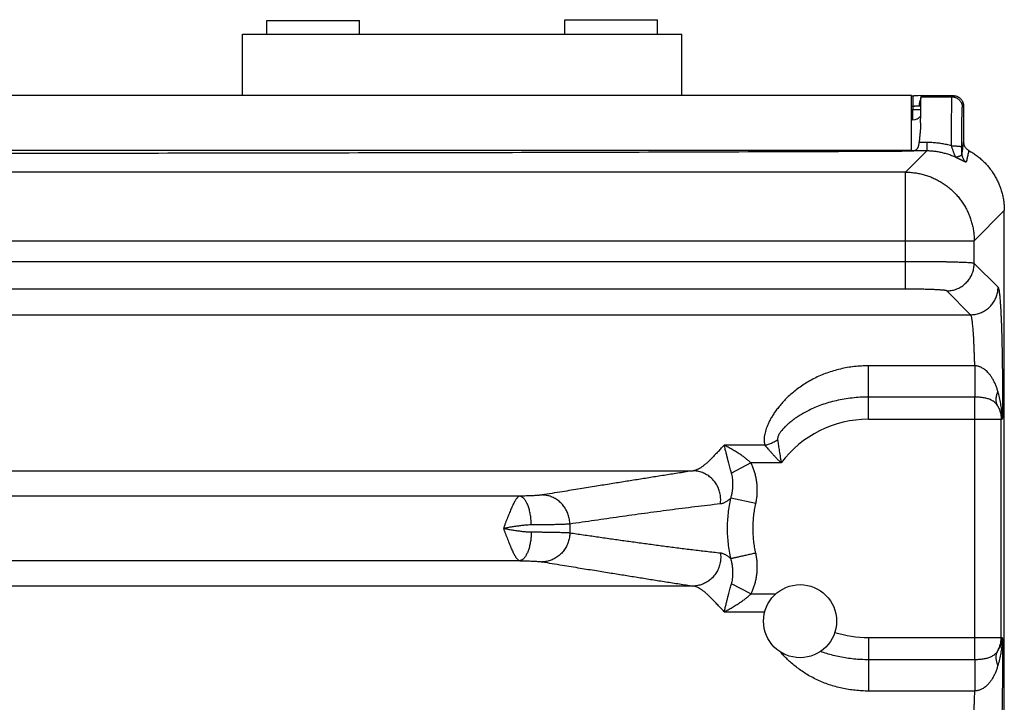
# Model space of a CAD drawing. Header units: inches. Extents: x 0 to 34, y 0 to 22.
# Tile 15 of 81: x 4.6 to 6, y 7.5 to 8.4. Entities that reach past the tile are written whole.
import ezdxf

# ---------------------------------------------------------------- set-up
doc = ezdxf.new("R2010")
doc.units = ezdxf.units.IN
doc.header["$LTSCALE"] = 1.87
doc.header["$MEASUREMENT"] = 0
doc.layers.get('0').update_dxf_attribs({"linetype": 'CONTINUOUS'})

msp = doc.modelspace()

# ---------------------------------------------------------------- linework, layer by layer
at = {"color": 7, "linetype": 'CONTINUOUS'}
for p, q in [((4.9263, 8.4281), (4.9263, 8.4481)), ((4.9263, 8.4481), (5.0611, 8.4481)), ((5.0611, 8.4281), (5.0611, 8.4481)), ((5.3606, 8.4281), (5.3606, 8.4491)), ((5.3606, 8.4491), (5.4956, 8.4491)), ((5.4956, 8.4281), (5.4956, 8.4491)), ((4.8906, 8.3386), (4.8906, 8.4281)), ((4.8906, 8.4281), (5.5306, 8.4281)), ((5.5306, 8.3386), (5.5306, 8.4281)), ((5.8656, 8.3386), (2.6666, 8.3386)), ((5.8656, 8.2581), (5.8656, 8.3386)), ((5.8656, 8.3383), (5.8686, 8.3383)), ((5.8673, 8.3383), (5.8673, 8.3235)), ((5.881, 8.3386), (5.875, 8.3384)), ((5.8793, 8.3368), (5.8811, 8.3386)), ((5.8793, 8.3368), (5.9243, 8.3368)), ((5.8811, 8.3386), (5.9261, 8.3386)), ((5.9243, 8.3368), (5.9261, 8.3386)), ((5.8656, 8.3235), (5.8673, 8.3235)), ((5.8673, 8.3235), (5.8673, 8.3185)), ((5.9393, 8.3218), (5.9411, 8.3236)), ((5.9411, 8.3236), (5.9411, 8.2719)), ((5.8656, 8.3185), (5.8673, 8.3185)), ((5.8673, 8.3036), (5.8673, 8.3185)), ((5.8673, 8.3036), (5.8656, 8.3036)), ((5.8877, 8.2705), (5.8766, 8.2705)), ((5.8877, 8.2705), (5.8877, 8.2581)), ((5.8656, 8.2586), (2.6666, 8.2586)), ((5.8568, 8.2272), (5.8877, 8.2581)), ((5.8877, 8.2581), (5.8651, 8.2581)), ((5.8568, 8.2272), (2.6753, 8.2272)), ((5.8568, 8.057), (5.8568, 8.2272)), ((5.9567, 8.1273), (6.0006, 8.1712)), ((6.0006, 4.8885), (6.0006, 8.1712)), ((2.5754, 8.1273), (5.9567, 8.1273)), ((5.9567, 8.0944), (5.9567, 8.1273)), ((5.8568, 8.0969), (2.6753, 8.0969)), ((5.9915, 8.0597), (5.9567, 8.0944)), ((5.8568, 8.057), (2.6753, 8.057)), ((5.9515, 8.0197), (5.9168, 8.0545)), ((2.5807, 8.0197), (5.9515, 8.0197)), ((5.9575, 7.9453), (5.8026, 7.9453)), ((5.8026, 7.8675), (5.8026, 7.9453)), ((5.9576, 7.8998), (5.8026, 7.8998)), ((5.9576, 7.5175), (5.9576, 7.8998)), ((5.8026, 7.8675), (5.9977, 7.8675)), ((5.9961, 7.5497), (5.9961, 7.8675)), ((5.6517, 7.8298), (5.5923, 7.8298)), ((5.6315, 7.804), (5.6032, 7.7893)), ((5.6754, 7.804), (5.6315, 7.804)), ((2.985, 7.7925), (5.5472, 7.7925)), ((5.2946, 7.7556), (3.2376, 7.7556)), ((5.6386, 7.7447), (5.6022, 7.7527)), ((5.2946, 7.6617), (3.2376, 7.6617)), ((5.5472, 7.6247), (2.985, 7.6247)), ((5.6315, 7.6133), (5.6032, 7.628)), ((5.6315, 7.6133), (5.6676, 7.6133)), ((5.5925, 7.5874), (5.6516, 7.5874)), ((5.8026, 7.5497), (5.9977, 7.5497)), ((5.8026, 7.5497), (5.8026, 7.4719)), ((5.9576, 7.5175), (5.8026, 7.5175)), ((5.9575, 7.4719), (5.8026, 7.4719))]:
    msp.add_line(p, q, dxfattribs=at)
msp.add_lwpolyline([(5.875, 8.3384), (5.8729, 8.3384), (5.8707, 8.3384), (5.8686, 8.3383)], dxfattribs=at)
msp.add_circle((5.7031, 7.5736), 0.0532, dxfattribs=at)
for centre, radius, start, end in [((5.8673, 8.3186), 0.015, 270, 320.1343), ((5.8026, 7.7086), 0.1589, 90, 143.1411), ((5.8026, 7.7086), 0.435, 179.1688, 180.8312), ((5.8026, 7.7086), 0.1589, 252.1214, 270)]:
    msp.add_arc(centre, radius, start, end, dxfattribs=at)
for points, knots in [([(5.8791, 8.3342), (5.879, 8.3341), (5.8788, 8.3336), (5.8783, 8.3327), (5.8778, 8.3316), (5.8774, 8.3304), (5.8771, 8.3292), (5.8768, 8.3279), (5.8766, 8.3265), (5.8765, 8.3252), (5.8765, 8.3243), (5.8765, 8.3238)], [0, 0, 0, 0, 0.040633, 0.149807, 0.263005, 0.379838, 0.499833, 0.622454, 0.747111, 0.873177, 1, 1, 1, 1]), ([(5.8787, 8.2989), (5.8787, 8.3005), (5.8787, 8.3036), (5.8788, 8.3082), (5.8788, 8.3124), (5.8788, 8.3164), (5.8789, 8.3201), (5.8789, 8.3234), (5.8789, 8.3264), (5.879, 8.3291), (5.879, 8.3313), (5.8791, 8.3332), (5.8791, 8.3347), (5.8791, 8.3358), (5.8793, 8.3364), (5.8792, 8.3368), (5.8793, 8.3368)], [0, 0, 0, 0, 0.126098, 0.246029, 0.358847, 0.463834, 0.560888, 0.649332, 0.728494, 0.798147, 0.858037, 0.90768, 0.946791, 0.975336, 0.993091, 1, 1, 1, 1]), ([(5.9237, 8.2655), (5.9237, 8.2675), (5.9237, 8.2713), (5.9237, 8.2769), (5.9238, 8.2825), (5.9238, 8.2879), (5.9238, 8.2931), (5.9238, 8.2982), (5.9238, 8.3031), (5.9238, 8.3077), (5.9239, 8.312), (5.9239, 8.3161), (5.9239, 8.3198), (5.924, 8.3232), (5.924, 8.3262), (5.924, 8.3289), (5.9241, 8.3312), (5.9241, 8.3331), (5.9242, 8.3346), (5.9242, 8.3358), (5.9243, 8.3364), (5.9242, 8.3368), (5.9243, 8.3368)], [0, 0, 0, 0, 0.080535, 0.160019, 0.238034, 0.314173, 0.388033, 0.459221, 0.527357, 0.592076, 0.65303, 0.709894, 0.762366, 0.810167, 0.853047, 0.89078, 0.923166, 0.950036, 0.971246, 0.986688, 0.996282, 1, 1, 1, 1]), ([(5.9243, 8.3368), (5.9248, 8.3368), (5.9259, 8.3368), (5.9274, 8.3365), (5.9289, 8.3361), (5.9304, 8.3356), (5.9318, 8.3348), (5.9331, 8.334), (5.9343, 8.333), (5.9354, 8.3319), (5.9364, 8.3307), (5.9373, 8.3293), (5.938, 8.3279), (5.9386, 8.3265), (5.939, 8.325), (5.9392, 8.3234), (5.9393, 8.3224), (5.9393, 8.3218)], [0, 0, 0, 0, 0.066665, 0.133331, 0.199998, 0.266664, 0.333331, 0.399999, 0.466666, 0.533334, 0.600001, 0.666669, 0.733336, 0.800003, 0.866669, 0.933335, 1, 1, 1, 1]), ([(5.9261, 8.3386), (5.9266, 8.3386), (5.9276, 8.3386), (5.9292, 8.3383), (5.9307, 8.3379), (5.9322, 8.3374), (5.9336, 8.3366), (5.9349, 8.3358), (5.9361, 8.3348), (5.9372, 8.3337), (5.9382, 8.3325), (5.9391, 8.3311), (5.9398, 8.3297), (5.9404, 8.3283), (5.9408, 8.3268), (5.941, 8.3252), (5.9411, 8.3242), (5.9411, 8.3236)], [0, 0, 0, 0, 0.066673, 0.133327, 0.200015, 0.266655, 0.333353, 0.399984, 0.466686, 0.533314, 0.600016, 0.666647, 0.733345, 0.799985, 0.866673, 0.933327, 1, 1, 1, 1]), ([(5.8673, 8.3235), (5.8677, 8.3235), (5.8685, 8.3235), (5.8697, 8.3235), (5.871, 8.3236), (5.8721, 8.3236), (5.8733, 8.3237), (5.8744, 8.3238), (5.8755, 8.3238), (5.8761, 8.3238), (5.8765, 8.3238)], [0, 0, 0, 0, 0.132793, 0.266583, 0.399724, 0.530532, 0.65736, 0.778717, 0.893297, 1, 1, 1, 1]), ([(5.8765, 8.3238), (5.8768, 8.3238), (5.8775, 8.3238), (5.8783, 8.3238), (5.8788, 8.3238), (5.8789, 8.3238)], [0, 0, 0, 0, 0.427001, 0.819235, 1, 1, 1, 1]), ([(5.9387, 8.2639), (5.9387, 8.2655), (5.9387, 8.2688), (5.9387, 8.2736), (5.9388, 8.2783), (5.9388, 8.283), (5.9388, 8.2874), (5.9388, 8.2917), (5.9388, 8.2958), (5.9389, 8.2996), (5.9389, 8.3032), (5.9389, 8.3066), (5.939, 8.3096), (5.939, 8.3123), (5.939, 8.3147), (5.9391, 8.3168), (5.9391, 8.3185), (5.9392, 8.3199), (5.9392, 8.3209), (5.9393, 8.3215), (5.9392, 8.3218), (5.9393, 8.3218)], [0, 0, 0, 0, 0.084303, 0.167766, 0.249759, 0.329668, 0.4069, 0.480972, 0.551508, 0.618125, 0.680424, 0.73804, 0.790615, 0.837832, 0.879426, 0.915162, 0.944859, 0.968332, 0.985388, 0.99594, 1, 1, 1, 1]), ([(5.8673, 8.3185), (5.8677, 8.3185), (5.8686, 8.3185), (5.87, 8.3185), (5.8714, 8.3185), (5.8727, 8.3185), (5.8739, 8.3185), (5.8751, 8.3184), (5.8763, 8.3184), (5.8773, 8.3184), (5.8782, 8.3184), (5.8787, 8.3184), (5.8788, 8.3184)], [0, 0, 0, 0, 0.119456, 0.237893, 0.354299, 0.467682, 0.577076, 0.681545, 0.780201, 0.8722, 0.956759, 1, 1, 1, 1]), ([(5.8787, 8.2989), (5.8787, 8.2976), (5.8786, 8.2948), (5.8783, 8.2903), (5.8779, 8.2856), (5.8774, 8.2806), (5.877, 8.2756), (5.8767, 8.2722), (5.8766, 8.2705)], [0, 0, 0, 0, 0.141424, 0.297472, 0.465088, 0.640744, 0.820474, 1, 1, 1, 1]), ([(5.8651, 8.2581), (5.8657, 8.2581), (5.8669, 8.2582), (5.8685, 8.2584), (5.87, 8.2588), (5.8712, 8.2593), (5.8723, 8.2599), (5.8732, 8.2607), (5.874, 8.2615), (5.8746, 8.2625), (5.8752, 8.2636), (5.8756, 8.2649), (5.876, 8.2661), (5.8763, 8.2675), (5.8765, 8.269), (5.8765, 8.27), (5.8766, 8.2705)], [0, 0, 0, 0, 0.097468, 0.18332, 0.259239, 0.327809, 0.391606, 0.45252, 0.512522, 0.573928, 0.637678, 0.704003, 0.773043, 0.845653, 0.921529, 1, 1, 1, 1]), ([(5.9237, 8.2655), (5.9214, 8.2662), (5.9167, 8.2674), (5.9096, 8.2687), (5.9023, 8.2697), (5.895, 8.2703), (5.8901, 8.2705), (5.8877, 8.2705)], [0, 0, 0, 0, 0.197472, 0.396775, 0.597363, 0.798649, 1, 1, 1, 1]), ([(5.9298, 8.2487), (5.9298, 8.2488), (5.9297, 8.2489), (5.9295, 8.2493), (5.9293, 8.2498), (5.929, 8.2504), (5.9286, 8.2514), (5.9282, 8.2525), (5.9276, 8.2539), (5.927, 8.2555), (5.9264, 8.2573), (5.9257, 8.2593), (5.925, 8.2613), (5.9243, 8.2634), (5.9239, 8.2648), (5.9237, 8.2655)], [0, 0, 0, 0, 0.010824, 0.030816, 0.06104, 0.102752, 0.157123, 0.225394, 0.308301, 0.404901, 0.513435, 0.631081, 0.754144, 0.878536, 1, 1, 1, 1]), ([(5.9237, 8.2655), (5.9242, 8.2655), (5.9253, 8.2655), (5.9268, 8.2655), (5.9283, 8.2655), (5.9298, 8.2654), (5.9312, 8.2653), (5.9325, 8.2652), (5.9337, 8.2651), (5.9348, 8.265), (5.9358, 8.2649), (5.9366, 8.2647), (5.9373, 8.2646), (5.9379, 8.2644), (5.9383, 8.2643), (5.9386, 8.2641), (5.9387, 8.264), (5.9387, 8.2639)], [0, 0, 0, 0, 0.102223, 0.203327, 0.302257, 0.397956, 0.489402, 0.575622, 0.655704, 0.728807, 0.794176, 0.851155, 0.899205, 0.937936, 0.967187, 0.987266, 1, 1, 1, 1]), ([(5.9411, 8.2719), (5.9408, 8.2699), (5.9403, 8.2659), (5.9395, 8.26), (5.939, 8.2561), (5.9387, 8.2541)], [0, 0, 0, 0, 0.336315, 0.669684, 1, 1, 1, 1]), ([(5.9387, 8.2541), (5.9387, 8.2549), (5.9387, 8.2565), (5.9387, 8.2589), (5.9387, 8.2614), (5.9387, 8.2631), (5.9387, 8.2639)], [0, 0, 0, 0, 0.24069, 0.488013, 0.741315, 1, 1, 1, 1]), ([(5.9411, 8.2719), (5.9411, 8.2713), (5.9411, 8.2703), (5.9414, 8.2687), (5.9418, 8.2671), (5.9424, 8.2656), (5.9431, 8.2642), (5.944, 8.2629), (5.9451, 8.2616), (5.9462, 8.2605), (5.9475, 8.2595), (5.9484, 8.259), (5.9489, 8.2587)], [0, 0, 0, 0, 0.10002, 0.200392, 0.300536, 0.400306, 0.500505, 0.600662, 0.700311, 0.800254, 0.900344, 1, 1, 1, 1]), ([(2.6808, 8.2579), (2.7511, 8.2576), (2.8918, 8.2571), (3.1029, 8.2564), (3.3142, 8.2559), (3.5256, 8.2555), (3.7371, 8.2551), (3.9486, 8.2549), (4.1603, 8.2548), (4.3719, 8.2548), (4.5835, 8.2549), (4.7951, 8.2551), (5.0066, 8.2555), (5.218, 8.2559), (5.4292, 8.2564), (5.6404, 8.2571), (5.781, 8.2576), (5.8513, 8.2579)], [0, 0, 0, 0, 0.066526, 0.133115, 0.199752, 0.26643, 0.333142, 0.399876, 0.466623, 0.533377, 0.600124, 0.666858, 0.73357, 0.800248, 0.866885, 0.933474, 1, 1, 1, 1]), ([(5.8651, 8.2581), (5.8644, 8.258), (5.8629, 8.258), (5.8607, 8.258), (5.8585, 8.2579), (5.8561, 8.2579), (5.8537, 8.2579), (5.8521, 8.2579), (5.8513, 8.2579)], [0, 0, 0, 0, 0.153037, 0.313203, 0.478905, 0.649314, 0.82359, 1, 1, 1, 1]), ([(5.9298, 8.2487), (5.9279, 8.2496), (5.924, 8.2512), (5.9181, 8.2533), (5.9121, 8.2551), (5.906, 8.2564), (5.8999, 8.2574), (5.8938, 8.2579), (5.8897, 8.2581), (5.8877, 8.2581)], [0, 0, 0, 0, 0.144688, 0.28911, 0.433116, 0.576465, 0.718912, 0.860187, 1, 1, 1, 1]), ([(5.9387, 8.2541), (5.9387, 8.2538), (5.9386, 8.2533), (5.9383, 8.2524), (5.9378, 8.2517), (5.937, 8.2511), (5.936, 8.2506), (5.935, 8.2502), (5.934, 8.2498), (5.933, 8.2496), (5.9322, 8.2493), (5.9315, 8.2492), (5.9309, 8.249), (5.9304, 8.249), (5.9302, 8.2487), (5.9299, 8.2488), (5.9298, 8.2487), (5.9298, 8.2487)], [0, 0, 0, 0, 0.077886, 0.15248, 0.230329, 0.318954, 0.419601, 0.521076, 0.616824, 0.704396, 0.78117, 0.847513, 0.901189, 0.941995, 0.966864, 0.989956, 1, 1, 1, 1]), ([(5.9452, 8.2418), (5.9452, 8.2417), (5.945, 8.2416), (5.9446, 8.2417), (5.9441, 8.2419), (5.9434, 8.2422), (5.9425, 8.2425), (5.9416, 8.243), (5.9408, 8.2434), (5.9399, 8.2439), (5.939, 8.2443), (5.9382, 8.2447), (5.9374, 8.2451), (5.9366, 8.2455), (5.9359, 8.2458), (5.9352, 8.2461), (5.9346, 8.2464), (5.934, 8.2467), (5.9335, 8.247), (5.933, 8.2472), (5.9325, 8.2474), (5.9321, 8.2476), (5.9317, 8.2478), (5.9313, 8.248), (5.9309, 8.2482), (5.9306, 8.2483), (5.9303, 8.2485), (5.93, 8.2486), (5.9299, 8.2487), (5.9298, 8.2487)], [0, 0, 0, 0, 0.011424, 0.033211, 0.068433, 0.1154, 0.170324, 0.228651, 0.287811, 0.346342, 0.403259, 0.457953, 0.510045, 0.559341, 0.605679, 0.649078, 0.689668, 0.727629, 0.763066, 0.795844, 0.825947, 0.853608, 0.879466, 0.903974, 0.927315, 0.949244, 0.969177, 0.986438, 1, 1, 1, 1]), ([(5.9387, 8.2541), (5.9387, 8.2536), (5.9388, 8.2525), (5.939, 8.2509), (5.9395, 8.2494), (5.9401, 8.2479), (5.9408, 8.2464), (5.9417, 8.2451), (5.9428, 8.2438), (5.9439, 8.2427), (5.9448, 8.2421), (5.9452, 8.2418)], [0, 0, 0, 0, 0.111, 0.222039, 0.333098, 0.444181, 0.55529, 0.666427, 0.777593, 0.888784, 1, 1, 1, 1]), ([(5.9489, 8.2587), (5.9484, 8.2568), (5.9476, 8.253), (5.9464, 8.2474), (5.9456, 8.2436), (5.9452, 8.2418)], [0, 0, 0, 0, 0.336396, 0.669883, 1, 1, 1, 1]), ([(5.9489, 8.2587), (5.9508, 8.2576), (5.9546, 8.2554), (5.9601, 8.2516), (5.9653, 8.2474), (5.9703, 8.243), (5.9749, 8.2382), (5.9792, 8.2331), (5.9832, 8.2277), (5.9867, 8.2221), (5.9899, 8.2162), (5.9927, 8.2102), (5.9951, 8.2039), (5.9971, 8.1976), (5.9987, 8.1911), (5.9998, 8.1845), (6.0004, 8.1778), (6.0006, 8.1734), (6.0006, 8.1712)], [0, 0, 0, 0, 0.062478, 0.12495, 0.187417, 0.24988, 0.312343, 0.374808, 0.437277, 0.499752, 0.562235, 0.62473, 0.687236, 0.749757, 0.812292, 0.874844, 0.937413, 1, 1, 1, 1]), ([(5.8568, 8.2272), (5.8591, 8.2272), (5.8636, 8.2271), (5.8704, 8.2263), (5.8772, 8.2252), (5.8838, 8.2235), (5.8903, 8.2215), (5.8966, 8.219), (5.9028, 8.216), (5.9088, 8.2127), (5.9145, 8.2089), (5.9199, 8.2048), (5.925, 8.2003), (5.9299, 8.1954), (5.9344, 8.1903), (5.9385, 8.1849), (5.9422, 8.1791), (5.9456, 8.1732), (5.9485, 8.167), (5.951, 8.1607), (5.9531, 8.1542), (5.9547, 8.1475), (5.9559, 8.1409), (5.9566, 8.1341), (5.9567, 8.1296), (5.9567, 8.1273)], [0, 0, 0, 0, 0.043491, 0.086989, 0.130493, 0.174003, 0.217516, 0.261034, 0.304554, 0.348076, 0.391601, 0.435131, 0.478667, 0.522198, 0.56572, 0.609231, 0.652734, 0.69624, 0.739776, 0.783318, 0.826805, 0.870204, 0.913512, 0.956758, 1, 1, 1, 1]), ([(5.9567, 8.0944), (5.9566, 8.0945), (5.9561, 8.0946), (5.9551, 8.0948), (5.9537, 8.095), (5.9519, 8.0951), (5.9497, 8.0953), (5.9471, 8.0954), (5.944, 8.0956), (5.9406, 8.0957), (5.9368, 8.0959), (5.9327, 8.096), (5.9282, 8.0961), (5.9234, 8.0963), (5.9183, 8.0964), (5.913, 8.0965), (5.9074, 8.0966), (5.9016, 8.0966), (5.8956, 8.0967), (5.8894, 8.0968), (5.883, 8.0968), (5.8766, 8.0969), (5.87, 8.0969), (5.8634, 8.0969), (5.859, 8.0969), (5.8568, 8.0969)], [0, 0, 0, 0, 0.005391, 0.015043, 0.028996, 0.047211, 0.069617, 0.096118, 0.126598, 0.160919, 0.198919, 0.240418, 0.285223, 0.333146, 0.383984, 0.437531, 0.493559, 0.551823, 0.612072, 0.674043, 0.737467, 0.802065, 0.867556, 0.933639, 1, 1, 1, 1]), ([(5.9168, 8.0545), (5.9179, 8.0545), (5.9201, 8.0546), (5.9233, 8.055), (5.9266, 8.0556), (5.9297, 8.0566), (5.9328, 8.0578), (5.9358, 8.0593), (5.9386, 8.0609), (5.9413, 8.0629), (5.9438, 8.065), (5.9462, 8.0673), (5.9483, 8.0699), (5.9502, 8.0726), (5.9519, 8.0754), (5.9534, 8.0784), (5.9546, 8.0814), (5.9555, 8.0846), (5.9562, 8.0878), (5.9566, 8.0911), (5.9567, 8.0933), (5.9567, 8.0944)], [0, 0, 0, 0, 0.052603, 0.105215, 0.157834, 0.210461, 0.263094, 0.315734, 0.368377, 0.421024, 0.473674, 0.526323, 0.578973, 0.63162, 0.684264, 0.736903, 0.789537, 0.842164, 0.894784, 0.947396, 1, 1, 1, 1]), ([(5.9168, 8.0545), (5.9167, 8.0546), (5.9163, 8.0547), (5.9156, 8.0549), (5.9145, 8.0551), (5.9131, 8.0553), (5.9114, 8.0554), (5.9093, 8.0556), (5.907, 8.0558), (5.9043, 8.0559), (5.9014, 8.0561), (5.8982, 8.0562), (5.8948, 8.0564), (5.8911, 8.0565), (5.8873, 8.0566), (5.8832, 8.0567), (5.8791, 8.0568), (5.8747, 8.0568), (5.8703, 8.0569), (5.8658, 8.0569), (5.8613, 8.057), (5.8583, 8.057), (5.8568, 8.057)], [0, 0, 0, 0, 0.006956, 0.019248, 0.037166, 0.060699, 0.089728, 0.124066, 0.163457, 0.207688, 0.25656, 0.309797, 0.367053, 0.427964, 0.492179, 0.559371, 0.629214, 0.701249, 0.774921, 0.849665, 0.924892, 1, 1, 1, 1]), ([(5.9515, 8.0197), (5.9526, 8.0197), (5.9548, 8.0198), (5.9581, 8.0202), (5.9613, 8.0209), (5.9645, 8.0219), (5.9676, 8.0231), (5.9705, 8.0245), (5.9734, 8.0262), (5.9761, 8.0281), (5.9786, 8.0303), (5.9809, 8.0326), (5.983, 8.0351), (5.985, 8.0378), (5.9867, 8.0407), (5.9881, 8.0436), (5.9893, 8.0467), (5.9903, 8.0499), (5.991, 8.0531), (5.9914, 8.0564), (5.9915, 8.0586), (5.9915, 8.0597)], [0, 0, 0, 0, 0.052604, 0.105216, 0.157836, 0.210463, 0.263096, 0.315735, 0.368379, 0.421026, 0.473675, 0.526324, 0.578973, 0.63162, 0.684264, 0.736903, 0.789537, 0.842164, 0.894784, 0.947396, 1, 1, 1, 1]), ([(5.9915, 8.0597), (5.9917, 8.0595), (5.992, 8.0588), (5.9923, 8.0576), (5.9927, 8.0557), (5.9931, 8.0533), (5.9935, 8.0504), (5.9939, 8.0468), (5.9943, 8.0428), (5.9946, 8.0382), (5.995, 8.0332), (5.9953, 8.0276), (5.9956, 8.0216), (5.9959, 8.0152), (5.9962, 8.0084), (5.9965, 8.0011), (5.9967, 7.9935), (5.9969, 7.9856), (5.9971, 7.9774), (5.9973, 7.9689), (5.9975, 7.9601), (5.9976, 7.9512), (5.9977, 7.9421), (5.9978, 7.9329), (5.9978, 7.9235), (5.9979, 7.9141), (5.9979, 7.9046), (5.9979, 7.8952), (5.9978, 7.8859), (5.9978, 7.8767), (5.9977, 7.8706), (5.9977, 7.8675)], [0, 0, 0, 0, 0.004148, 0.011013, 0.020752, 0.0334, 0.048941, 0.067325, 0.088467, 0.112269, 0.138633, 0.167471, 0.198693, 0.232196, 0.267853, 0.30553, 0.345073, 0.386327, 0.42913, 0.473308, 0.518684, 0.565112, 0.612446, 0.660539, 0.709215, 0.75824, 0.807364, 0.856341, 0.904928, 0.952887, 1, 1, 1, 1]), ([(5.9575, 7.9453), (5.9575, 7.9476), (5.9574, 7.9521), (5.9572, 7.9588), (5.9569, 7.9652), (5.9567, 7.9714), (5.9564, 7.9773), (5.9562, 7.9829), (5.9559, 7.9882), (5.9555, 7.9932), (5.9552, 7.9978), (5.9548, 8.0019), (5.9545, 8.0057), (5.9541, 8.0091), (5.9537, 8.012), (5.9533, 8.0144), (5.9529, 8.0164), (5.9524, 8.018), (5.952, 8.019), (5.9517, 8.0196), (5.9515, 8.0197)], [0, 0, 0, 0, 0.091707, 0.180797, 0.266917, 0.349724, 0.428883, 0.504066, 0.574931, 0.641151, 0.702437, 0.758544, 0.809237, 0.854296, 0.893545, 0.926846, 0.954106, 0.975284, 0.990446, 1, 1, 1, 1]), ([(5.8026, 7.9453), (5.7992, 7.9453), (5.7923, 7.9451), (5.782, 7.9443), (5.7718, 7.9428), (5.7617, 7.9408), (5.7518, 7.9381), (5.7421, 7.935), (5.7327, 7.9312), (5.7236, 7.927), (5.715, 7.9223), (5.7069, 7.9172), (5.6993, 7.9118), (5.6924, 7.9063), (5.686, 7.9006), (5.6802, 7.8949), (5.6751, 7.8892), (5.6705, 7.8836), (5.6665, 7.8781), (5.663, 7.8729), (5.66, 7.8678), (5.6575, 7.863), (5.6554, 7.8584), (5.6537, 7.8541), (5.6525, 7.85), (5.6515, 7.8461), (5.6509, 7.8424), (5.6507, 7.839), (5.6507, 7.8357), (5.6511, 7.8327), (5.6515, 7.8308), (5.6517, 7.8298)], [0, 0, 0, 0, 0.048976, 0.098145, 0.147381, 0.196569, 0.245603, 0.294363, 0.342713, 0.390443, 0.437292, 0.482989, 0.527266, 0.569889, 0.610661, 0.649428, 0.686092, 0.720589, 0.752895, 0.783016, 0.810994, 0.836893, 0.860806, 0.882882, 0.903274, 0.922186, 0.939795, 0.956258, 0.971698, 0.986237, 1, 1, 1, 1]), ([(5.9575, 7.9453), (5.9575, 7.9443), (5.9575, 7.9422), (5.9575, 7.9391), (5.9575, 7.9359), (5.9575, 7.9327), (5.9575, 7.9294), (5.9575, 7.9262), (5.9575, 7.9231), (5.9575, 7.92), (5.9575, 7.9169), (5.9575, 7.914), (5.9575, 7.9112), (5.9575, 7.9086), (5.9575, 7.9061), (5.9576, 7.9038), (5.9576, 7.9017), (5.9576, 7.9004), (5.9576, 7.8998)], [0, 0, 0, 0, 0.067599, 0.136783, 0.207057, 0.277929, 0.348901, 0.419475, 0.489154, 0.557449, 0.623881, 0.687983, 0.749306, 0.807418, 0.861912, 0.912405, 0.958542, 1, 1, 1, 1]), ([(5.9912, 7.9082), (5.9907, 7.9099), (5.9896, 7.9134), (5.9877, 7.9183), (5.9855, 7.923), (5.9831, 7.9273), (5.9806, 7.9311), (5.978, 7.9343), (5.9755, 7.9369), (5.9731, 7.939), (5.9708, 7.9407), (5.9686, 7.9421), (5.9665, 7.9432), (5.9646, 7.944), (5.9627, 7.9446), (5.961, 7.945), (5.9592, 7.9452), (5.9581, 7.9453), (5.9575, 7.9453)], [0, 0, 0, 0, 0.101081, 0.201519, 0.299401, 0.392517, 0.477977, 0.554141, 0.621457, 0.681379, 0.734952, 0.783052, 0.826354, 0.865552, 0.901508, 0.935191, 0.967648, 1, 1, 1, 1]), ([(5.9912, 7.9082), (5.9908, 7.9074), (5.9901, 7.9058), (5.9893, 7.9033), (5.9887, 7.9008), (5.9883, 7.8984), (5.9882, 7.8961), (5.9884, 7.8938), (5.9888, 7.8917), (5.9895, 7.8896), (5.9901, 7.8883), (5.9904, 7.8877)], [0, 0, 0, 0, 0.1276, 0.250582, 0.368938, 0.482797, 0.592438, 0.698303, 0.800995, 0.901267, 1, 1, 1, 1]), ([(5.9977, 7.8675), (5.9976, 7.8699), (5.9974, 7.8747), (5.9966, 7.8823), (5.9954, 7.8906), (5.9936, 7.8993), (5.992, 7.9052), (5.9912, 7.9082)], [0, 0, 0, 0, 0.167663, 0.353927, 0.556477, 0.772778, 1, 1, 1, 1]), ([(5.8026, 7.8998), (5.7986, 7.8998), (5.7906, 7.8996), (5.7788, 7.8986), (5.7671, 7.8969), (5.7558, 7.8947), (5.7449, 7.8919), (5.7346, 7.8885), (5.7249, 7.8848), (5.7161, 7.8807), (5.7085, 7.8767), (5.7019, 7.8728), (5.6963, 7.8691), (5.6916, 7.8656), (5.6875, 7.8623), (5.684, 7.8593), (5.6811, 7.8564), (5.6786, 7.8538), (5.6766, 7.8514), (5.6748, 7.8492), (5.6735, 7.8472), (5.6723, 7.8454), (5.6715, 7.8437), (5.6709, 7.8422), (5.6705, 7.8408), (5.6702, 7.8396), (5.6702, 7.8386), (5.6702, 7.838), (5.6703, 7.8377)], [0, 0, 0, 0, 0.077742, 0.154926, 0.231141, 0.305972, 0.378882, 0.449541, 0.517572, 0.580659, 0.636815, 0.685926, 0.729123, 0.767185, 0.800768, 0.830444, 0.856672, 0.879853, 0.900316, 0.918347, 0.934183, 0.948052, 0.960156, 0.970655, 0.979696, 0.987459, 0.994153, 1, 1, 1, 1]), ([(5.9904, 7.8877), (5.99, 7.8884), (5.989, 7.8897), (5.9874, 7.8914), (5.9856, 7.893), (5.9835, 7.8944), (5.9813, 7.8956), (5.9789, 7.8966), (5.9764, 7.8975), (5.9738, 7.8982), (5.9712, 7.8987), (5.9685, 7.8991), (5.9658, 7.8994), (5.963, 7.8996), (5.9603, 7.8998), (5.9585, 7.8998), (5.9576, 7.8998)], [0, 0, 0, 0, 0.064411, 0.129761, 0.196284, 0.264183, 0.33361, 0.404599, 0.477022, 0.550605, 0.624991, 0.699832, 0.774859, 0.849952, 0.925043, 1, 1, 1, 1]), ([(5.9904, 7.8877), (5.9909, 7.887), (5.9918, 7.8854), (5.9929, 7.883), (5.9939, 7.8805), (5.9947, 7.878), (5.9953, 7.8754), (5.9958, 7.8728), (5.996, 7.8702), (5.9961, 7.8684), (5.9961, 7.8675)], [0, 0, 0, 0, 0.125893, 0.251288, 0.37628, 0.501047, 0.625791, 0.750517, 0.875229, 1, 1, 1, 1]), ([(5.9977, 7.8675), (5.9976, 7.8689), (5.9972, 7.8717), (5.9963, 7.8758), (5.9948, 7.8799), (5.9929, 7.8839), (5.9913, 7.8865), (5.9904, 7.8877)], [0, 0, 0, 0, 0.189326, 0.385034, 0.58597, 0.791226, 1, 1, 1, 1]), ([(5.6517, 7.8298), (5.6527, 7.8301), (5.6545, 7.8305), (5.6573, 7.8314), (5.66, 7.8324), (5.6627, 7.8335), (5.6653, 7.8348), (5.6678, 7.8361), (5.6695, 7.8371), (5.6703, 7.8377)], [0, 0, 0, 0, 0.141684, 0.284547, 0.428123, 0.571935, 0.715501, 0.858345, 1, 1, 1, 1]), ([(5.6703, 7.8377), (5.6704, 7.8366), (5.6708, 7.8345), (5.6713, 7.831), (5.6719, 7.8273), (5.6725, 7.8233), (5.6732, 7.8189), (5.6739, 7.8143), (5.6747, 7.8092), (5.6752, 7.8057), (5.6754, 7.804)], [0, 0, 0, 0, 0.092173, 0.193177, 0.303373, 0.423044, 0.552343, 0.691422, 0.840577, 1, 1, 1, 1]), ([(5.5834, 7.8201), (5.582, 7.8186), (5.579, 7.8158), (5.575, 7.8114), (5.571, 7.8075), (5.5672, 7.8039), (5.5636, 7.8008), (5.5601, 7.7981), (5.5567, 7.7959), (5.5535, 7.7942), (5.5503, 7.7931), (5.5482, 7.7927), (5.5472, 7.7925)], [0, 0, 0, 0, 0.136439, 0.264647, 0.385225, 0.497596, 0.601379, 0.696503, 0.783181, 0.861964, 0.933833, 1, 1, 1, 1]), ([(5.5834, 7.8201), (5.5841, 7.8208), (5.5856, 7.8221), (5.5877, 7.8246), (5.59, 7.8272), (5.5915, 7.829), (5.5923, 7.8298)], [0, 0, 0, 0, 0.219178, 0.465387, 0.732726, 1, 1, 1, 1]), ([(5.6315, 7.804), (5.6305, 7.805), (5.6283, 7.807), (5.6246, 7.8101), (5.6203, 7.8133), (5.6155, 7.8167), (5.6101, 7.8201), (5.6043, 7.8235), (5.5984, 7.8268), (5.5945, 7.8289), (5.5925, 7.8298)], [0, 0, 0, 0, 0.092303, 0.194249, 0.307353, 0.432971, 0.570093, 0.714866, 0.860499, 1, 1, 1, 1]), ([(5.6032, 7.7893), (5.6029, 7.7903), (5.6023, 7.7925), (5.6013, 7.7959), (5.6003, 7.7996), (5.5991, 7.8037), (5.598, 7.8081), (5.5968, 7.8129), (5.5955, 7.8182), (5.5941, 7.8238), (5.5931, 7.8278), (5.5925, 7.8298)], [0, 0, 0, 0, 0.077402, 0.162107, 0.254401, 0.35484, 0.463707, 0.581426, 0.708905, 0.848551, 1, 1, 1, 1]), ([(5.6517, 7.8298), (5.6524, 7.829), (5.654, 7.8272), (5.6563, 7.8245), (5.6589, 7.8215), (5.6618, 7.8183), (5.6649, 7.8149), (5.6682, 7.8114), (5.6717, 7.8077), (5.6742, 7.8052), (5.6754, 7.804)], [0, 0, 0, 0, 0.09462, 0.198418, 0.311286, 0.432959, 0.563045, 0.701145, 0.846941, 1, 1, 1, 1]), ([(5.6386, 7.7447), (5.6391, 7.7467), (5.6398, 7.7509), (5.6406, 7.7573), (5.6408, 7.7637), (5.6407, 7.77), (5.6401, 7.7762), (5.6391, 7.7823), (5.6377, 7.7881), (5.636, 7.7937), (5.634, 7.799), (5.6324, 7.8023), (5.6315, 7.804)], [0, 0, 0, 0, 0.105312, 0.210468, 0.315104, 0.418868, 0.521416, 0.622398, 0.721308, 0.817576, 0.910642, 1, 1, 1, 1]), ([(5.5472, 7.7925), (5.5405, 7.7915), (5.5273, 7.7894), (5.5074, 7.7863), (5.4877, 7.7831), (5.468, 7.78), (5.4481, 7.7768), (5.4275, 7.7735), (5.4057, 7.77), (5.3819, 7.7661), (5.3555, 7.7619), (5.337, 7.7588), (5.3272, 7.7573)], [0, 0, 0, 0, 0.090598, 0.18086, 0.270653, 0.35986, 0.449365, 0.541895, 0.640351, 0.747618, 0.866553, 1, 1, 1, 1]), ([(5.587, 7.7442), (5.5872, 7.7454), (5.5874, 7.7478), (5.5875, 7.7514), (5.5872, 7.755), (5.5867, 7.7585), (5.5859, 7.762), (5.5848, 7.7654), (5.5834, 7.7687), (5.5817, 7.7719), (5.5798, 7.7749), (5.5777, 7.7777), (5.5753, 7.7804), (5.5727, 7.7828), (5.57, 7.785), (5.567, 7.7869), (5.564, 7.7886), (5.5608, 7.79), (5.5575, 7.7911), (5.5541, 7.7919), (5.5507, 7.7924), (5.5483, 7.7925), (5.5472, 7.7925)], [0, 0, 0, 0, 0.050572, 0.101213, 0.151897, 0.202597, 0.253285, 0.303935, 0.35452, 0.405017, 0.455402, 0.505658, 0.555769, 0.605725, 0.65552, 0.70515, 0.754621, 0.803939, 0.853118, 0.902173, 0.951126, 1, 1, 1, 1]), ([(5.6022, 7.7527), (5.6027, 7.7542), (5.6035, 7.7575), (5.6045, 7.7625), (5.6051, 7.7675), (5.6053, 7.7725), (5.6052, 7.7773), (5.6048, 7.7817), (5.6041, 7.7857), (5.6035, 7.7881), (5.6032, 7.7893)], [0, 0, 0, 0, 0.133537, 0.271219, 0.409564, 0.545222, 0.67486, 0.795678, 0.905035, 1, 1, 1, 1]), ([(5.2946, 7.7556), (5.2942, 7.7555), (5.2935, 7.7553), (5.2924, 7.7546), (5.2914, 7.7536), (5.2902, 7.7522), (5.289, 7.7506), (5.2878, 7.7487), (5.2866, 7.7465), (5.2853, 7.744), (5.2839, 7.7412), (5.2826, 7.7383), (5.2812, 7.7351), (5.2798, 7.7317), (5.2783, 7.7281), (5.2769, 7.7244), (5.2754, 7.7205), (5.2739, 7.7166), (5.2724, 7.7126), (5.2715, 7.71), (5.2709, 7.7086)], [0, 0, 0, 0, 0.019764, 0.043294, 0.070836, 0.103268, 0.140936, 0.183648, 0.23138, 0.283991, 0.341206, 0.402729, 0.468214, 0.537271, 0.609471, 0.684318, 0.761298, 0.839897, 0.919598, 1, 1, 1, 1]), ([(5.3272, 7.7573), (5.3268, 7.7572), (5.3259, 7.7571), (5.3243, 7.7569), (5.3224, 7.7567), (5.3203, 7.7566), (5.3178, 7.7564), (5.3151, 7.7563), (5.3122, 7.7561), (5.309, 7.756), (5.3057, 7.7559), (5.3021, 7.7558), (5.2984, 7.7557), (5.2959, 7.7556), (5.2946, 7.7556)], [0, 0, 0, 0, 0.039047, 0.08735, 0.144802, 0.211131, 0.28594, 0.368779, 0.459107, 0.556304, 0.659722, 0.76866, 0.882344, 1, 1, 1, 1]), ([(5.3115, 7.7137), (5.3115, 7.7149), (5.3114, 7.7172), (5.3112, 7.7208), (5.3109, 7.7242), (5.3104, 7.7276), (5.3098, 7.7309), (5.3091, 7.7341), (5.3083, 7.7372), (5.3074, 7.74), (5.3064, 7.7427), (5.3053, 7.7452), (5.3042, 7.7474), (5.303, 7.7494), (5.3017, 7.7511), (5.3003, 7.7526), (5.299, 7.7538), (5.2975, 7.7547), (5.2961, 7.7553), (5.2951, 7.7555), (5.2946, 7.7556)], [0, 0, 0, 0, 0.074354, 0.14832, 0.221452, 0.293311, 0.363474, 0.431538, 0.497124, 0.559885, 0.619514, 0.675751, 0.728393, 0.77731, 0.822461, 0.863918, 0.901897, 0.936793, 0.969216, 1, 1, 1, 1]), ([(5.3676, 7.7149), (5.3676, 7.7161), (5.3675, 7.7184), (5.3671, 7.7218), (5.3664, 7.7252), (5.3655, 7.7286), (5.3643, 7.7318), (5.3628, 7.7349), (5.3611, 7.7379), (5.3592, 7.7408), (5.357, 7.7434), (5.3546, 7.7459), (5.3521, 7.7482), (5.3494, 7.7502), (5.3465, 7.752), (5.3435, 7.7536), (5.3404, 7.7549), (5.3372, 7.7559), (5.3339, 7.7567), (5.3306, 7.7571), (5.3284, 7.7572), (5.3272, 7.7573)], [0, 0, 0, 0, 0.053337, 0.106699, 0.160064, 0.213404, 0.266696, 0.319916, 0.373043, 0.426059, 0.478946, 0.531694, 0.584292, 0.636736, 0.689026, 0.741164, 0.79316, 0.845024, 0.896772, 0.948424, 1, 1, 1, 1]), ([(5.6022, 7.7527), (5.6015, 7.752), (5.6001, 7.7508), (5.5981, 7.7492), (5.5961, 7.7478), (5.5942, 7.7467), (5.5924, 7.7457), (5.5906, 7.745), (5.5888, 7.7445), (5.5876, 7.7443), (5.587, 7.7442)], [0, 0, 0, 0, 0.162248, 0.309651, 0.444661, 0.569457, 0.685941, 0.795594, 0.899796, 1, 1, 1, 1]), ([(5.6022, 7.6646), (5.6014, 7.6682), (5.6, 7.6755), (5.5985, 7.6865), (5.5976, 7.6975), (5.5973, 7.7086), (5.5976, 7.7197), (5.5985, 7.7308), (5.6, 7.7418), (5.6014, 7.749), (5.6022, 7.7527)], [0, 0, 0, 0, 0.124977, 0.249975, 0.374976, 0.49998, 0.624984, 0.74999, 0.874995, 1, 1, 1, 1]), ([(5.587, 7.7442), (5.5808, 7.7436), (5.5684, 7.7422), (5.5498, 7.74), (5.5313, 7.7377), (5.5128, 7.7353), (5.4945, 7.7329), (5.4763, 7.7304), (5.4581, 7.7279), (5.4399, 7.7254), (5.4218, 7.7228), (5.4037, 7.7202), (5.3857, 7.7176), (5.3736, 7.7158), (5.3676, 7.7149)], [0, 0, 0, 0, 0.08466, 0.16933, 0.253747, 0.337643, 0.420888, 0.503872, 0.586945, 0.669916, 0.752563, 0.834999, 0.917415, 1, 1, 1, 1]), ([(5.6386, 7.6726), (5.6379, 7.6755), (5.6368, 7.6815), (5.6356, 7.6904), (5.6348, 7.6995), (5.6346, 7.7086), (5.6348, 7.7178), (5.6356, 7.7268), (5.6368, 7.7358), (5.6379, 7.7417), (5.6386, 7.7447)], [0, 0, 0, 0, 0.124177, 0.249078, 0.374462, 0.500082, 0.625692, 0.751045, 0.875894, 1, 1, 1, 1]), ([(5.3115, 7.7137), (5.31, 7.7137), (5.3066, 7.7136), (5.3014, 7.7132), (5.2958, 7.7125), (5.2898, 7.7117), (5.2836, 7.7108), (5.2773, 7.7097), (5.2731, 7.709), (5.2709, 7.7086)], [0, 0, 0, 0, 0.11648, 0.244979, 0.383708, 0.530543, 0.683553, 0.84067, 1, 1, 1, 1]), ([(5.2709, 7.7086), (5.2731, 7.7083), (5.2773, 7.7075), (5.2836, 7.7065), (5.2898, 7.7055), (5.2957, 7.7047), (5.3014, 7.7041), (5.3066, 7.7037), (5.31, 7.7036), (5.3115, 7.7036)], [0, 0, 0, 0, 0.15929, 0.316134, 0.469038, 0.616053, 0.755021, 0.883573, 1, 1, 1, 1]), ([(5.2709, 7.7086), (5.2715, 7.7073), (5.2724, 7.7046), (5.2739, 7.7006), (5.2754, 7.6967), (5.2769, 7.6929), (5.2783, 7.6892), (5.2798, 7.6856), (5.2812, 7.6822), (5.2826, 7.679), (5.2839, 7.676), (5.2853, 7.6733), (5.2865, 7.6708), (5.2878, 7.6686), (5.289, 7.6666), (5.2902, 7.665), (5.2913, 7.6637), (5.2924, 7.6627), (5.2935, 7.662), (5.2942, 7.6617), (5.2946, 7.6617)], [0, 0, 0, 0, 0.080325, 0.160068, 0.238663, 0.315615, 0.390423, 0.462586, 0.531623, 0.597106, 0.658633, 0.71585, 0.768442, 0.816158, 0.858889, 0.89651, 0.92895, 0.95665, 0.980219, 1, 1, 1, 1]), ([(5.3115, 7.7036), (5.3115, 7.7024), (5.3114, 7.7), (5.3112, 7.6965), (5.3109, 7.693), (5.3104, 7.6896), (5.3098, 7.6863), (5.3091, 7.6831), (5.3083, 7.6801), (5.3074, 7.6772), (5.3064, 7.6746), (5.3053, 7.6721), (5.3042, 7.6699), (5.303, 7.6679), (5.3017, 7.6661), (5.3003, 7.6646), (5.299, 7.6634), (5.2975, 7.6625), (5.2961, 7.6619), (5.2951, 7.6617), (5.2946, 7.6617)], [0, 0, 0, 0, 0.074355, 0.148322, 0.221454, 0.293314, 0.363478, 0.431542, 0.497128, 0.559889, 0.619518, 0.675754, 0.728395, 0.777312, 0.822462, 0.863919, 0.901898, 0.936794, 0.969216, 1, 1, 1, 1]), ([(5.3676, 7.7149), (5.3669, 7.7149), (5.3654, 7.7148), (5.363, 7.7147), (5.3601, 7.7145), (5.3568, 7.7144), (5.3531, 7.7143), (5.349, 7.7142), (5.3446, 7.7141), (5.3398, 7.714), (5.3347, 7.7139), (5.3292, 7.7138), (5.3236, 7.7138), (5.3176, 7.7137), (5.3136, 7.7137), (5.3115, 7.7137)], [0, 0, 0, 0, 0.03583, 0.079593, 0.131076, 0.190029, 0.256172, 0.329193, 0.408744, 0.494446, 0.58589, 0.682638, 0.784232, 0.890188, 1, 1, 1, 1]), ([(5.3115, 7.7036), (5.3136, 7.7036), (5.3176, 7.7035), (5.3236, 7.7035), (5.3292, 7.7034), (5.3347, 7.7033), (5.3398, 7.7033), (5.3446, 7.7032), (5.349, 7.7031), (5.3531, 7.703), (5.3568, 7.7028), (5.3601, 7.7027), (5.363, 7.7026), (5.3654, 7.7025), (5.3669, 7.7024), (5.3676, 7.7023)], [0, 0, 0, 0, 0.109813, 0.215769, 0.317362, 0.41411, 0.505554, 0.591256, 0.670807, 0.743827, 0.809971, 0.868924, 0.920407, 0.96417, 1, 1, 1, 1]), ([(5.3676, 7.7023), (5.3676, 7.7012), (5.3675, 7.6989), (5.3671, 7.6954), (5.3664, 7.692), (5.3655, 7.6887), (5.3643, 7.6855), (5.3628, 7.6823), (5.3611, 7.6793), (5.3592, 7.6765), (5.357, 7.6738), (5.3546, 7.6714), (5.3521, 7.6691), (5.3494, 7.667), (5.3465, 7.6652), (5.3435, 7.6637), (5.3404, 7.6624), (5.3372, 7.6614), (5.3339, 7.6606), (5.3306, 7.6601), (5.3284, 7.66), (5.3272, 7.66)], [0, 0, 0, 0, 0.053337, 0.1067, 0.160065, 0.213406, 0.266698, 0.319919, 0.373046, 0.426062, 0.47895, 0.531697, 0.584295, 0.636739, 0.689029, 0.741167, 0.793162, 0.845026, 0.896774, 0.948425, 1, 1, 1, 1]), ([(5.3676, 7.7023), (5.3742, 7.7013), (5.3873, 7.6994), (5.407, 7.6966), (5.4268, 7.6937), (5.4466, 7.6909), (5.4664, 7.6882), (5.4863, 7.6855), (5.5062, 7.6828), (5.5263, 7.6802), (5.5464, 7.6777), (5.5667, 7.6753), (5.5802, 7.6738), (5.587, 7.673)], [0, 0, 0, 0, 0.090107, 0.180021, 0.270002, 0.360309, 0.450965, 0.541613, 0.632313, 0.723578, 0.815464, 0.907697, 1, 1, 1, 1]), ([(5.2946, 7.6617), (5.2959, 7.6616), (5.2984, 7.6616), (5.3021, 7.6615), (5.3057, 7.6614), (5.309, 7.6613), (5.3122, 7.6611), (5.3151, 7.661), (5.3178, 7.6609), (5.3203, 7.6607), (5.3224, 7.6605), (5.3243, 7.6604), (5.3259, 7.6602), (5.3268, 7.6601), (5.3272, 7.66)], [0, 0, 0, 0, 0.117656, 0.23134, 0.340278, 0.443696, 0.540893, 0.631221, 0.714059, 0.788869, 0.855198, 0.91265, 0.960953, 1, 1, 1, 1]), ([(5.3272, 7.66), (5.337, 7.6584), (5.3555, 7.6554), (5.3819, 7.6511), (5.4057, 7.6473), (5.4275, 7.6438), (5.4481, 7.6405), (5.468, 7.6373), (5.4877, 7.6341), (5.5074, 7.631), (5.5273, 7.6278), (5.5405, 7.6258), (5.5472, 7.6247)], [0, 0, 0, 0, 0.133447, 0.252382, 0.359649, 0.458105, 0.550635, 0.64014, 0.729347, 0.81914, 0.909402, 1, 1, 1, 1]), ([(5.587, 7.673), (5.5872, 7.6718), (5.5874, 7.6695), (5.5875, 7.6659), (5.5872, 7.6623), (5.5867, 7.6588), (5.5859, 7.6553), (5.5848, 7.6518), (5.5834, 7.6485), (5.5817, 7.6454), (5.5798, 7.6424), (5.5777, 7.6395), (5.5753, 7.6369), (5.5727, 7.6345), (5.57, 7.6323), (5.567, 7.6303), (5.564, 7.6287), (5.5608, 7.6273), (5.5575, 7.6262), (5.5541, 7.6254), (5.5507, 7.6249), (5.5483, 7.6247), (5.5472, 7.6247)], [0, 0, 0, 0, 0.05057, 0.10121, 0.151893, 0.202592, 0.25328, 0.303929, 0.354514, 0.40501, 0.455396, 0.505652, 0.555764, 0.60572, 0.655515, 0.705146, 0.754617, 0.803936, 0.853116, 0.902172, 0.951125, 1, 1, 1, 1]), ([(5.587, 7.673), (5.5876, 7.673), (5.5889, 7.6727), (5.5907, 7.6722), (5.5926, 7.6714), (5.5945, 7.6705), (5.5964, 7.6693), (5.5983, 7.6679), (5.6002, 7.6664), (5.6015, 7.6652), (5.6022, 7.6646)], [0, 0, 0, 0, 0.106018, 0.214904, 0.328117, 0.446945, 0.57257, 0.70602, 0.848224, 1, 1, 1, 1]), ([(5.6386, 7.6726), (5.6375, 7.6724), (5.6353, 7.6719), (5.6321, 7.6712), (5.6289, 7.6705), (5.6257, 7.6698), (5.6227, 7.6691), (5.6198, 7.6685), (5.617, 7.6679), (5.6144, 7.6673), (5.612, 7.6668), (5.6098, 7.6663), (5.6078, 7.6658), (5.606, 7.6655), (5.6045, 7.6651), (5.6033, 7.6648), (5.6025, 7.6647), (5.6022, 7.6646)], [0, 0, 0, 0, 0.090233, 0.179777, 0.267953, 0.354088, 0.437528, 0.517638, 0.593808, 0.665459, 0.732046, 0.793061, 0.848041, 0.896568, 0.938272, 0.972835, 1, 1, 1, 1]), ([(5.6032, 7.628), (5.6035, 7.6291), (5.6041, 7.6316), (5.6048, 7.6355), (5.6052, 7.6399), (5.6053, 7.6447), (5.6051, 7.6497), (5.6045, 7.6548), (5.6035, 7.6598), (5.6027, 7.663), (5.6022, 7.6646)], [0, 0, 0, 0, 0.094578, 0.203702, 0.32441, 0.454024, 0.589755, 0.728258, 0.866174, 1, 1, 1, 1]), ([(5.6315, 7.6133), (5.6324, 7.6149), (5.634, 7.6182), (5.636, 7.6235), (5.6377, 7.6291), (5.6391, 7.6349), (5.6401, 7.641), (5.6407, 7.6472), (5.6408, 7.6535), (5.6406, 7.6599), (5.6398, 7.6663), (5.6391, 7.6705), (5.6386, 7.6726)], [0, 0, 0, 0, 0.08888, 0.181695, 0.277864, 0.376754, 0.477717, 0.580218, 0.683969, 0.788702, 0.894142, 1, 1, 1, 1]), ([(5.5925, 7.5874), (5.5909, 7.5891), (5.5877, 7.5924), (5.5831, 7.5973), (5.5788, 7.6019), (5.5746, 7.6061), (5.5707, 7.61), (5.567, 7.6135), (5.5634, 7.6166), (5.5599, 7.6192), (5.5566, 7.6214), (5.5534, 7.623), (5.5503, 7.6242), (5.5482, 7.6246), (5.5472, 7.6247)], [0, 0, 0, 0, 0.118299, 0.230794, 0.337068, 0.436819, 0.529821, 0.615942, 0.695212, 0.767747, 0.833843, 0.894069, 0.949158, 1, 1, 1, 1]), ([(5.5925, 7.5874), (5.5931, 7.5895), (5.5941, 7.5934), (5.5955, 7.5991), (5.5968, 7.6044), (5.598, 7.6091), (5.5991, 7.6136), (5.6002, 7.6176), (5.6013, 7.6214), (5.6023, 7.6248), (5.6029, 7.6269), (5.6032, 7.628)], [0, 0, 0, 0, 0.152563, 0.291846, 0.419353, 0.536833, 0.645348, 0.745639, 0.837923, 0.922642, 1, 1, 1, 1]), ([(5.5925, 7.5874), (5.5944, 7.5884), (5.5983, 7.5904), (5.6042, 7.5936), (5.61, 7.5971), (5.6154, 7.6005), (5.6202, 7.6039), (5.6245, 7.6071), (5.6282, 7.6102), (5.6305, 7.6123), (5.6315, 7.6133)], [0, 0, 0, 0, 0.135664, 0.28088, 0.426697, 0.564713, 0.691009, 0.804738, 0.907235, 1, 1, 1, 1]), ([(5.9904, 7.5295), (5.9909, 7.5303), (5.9918, 7.5318), (5.9929, 7.5342), (5.9939, 7.5367), (5.9947, 7.5392), (5.9953, 7.5418), (5.9958, 7.5444), (5.996, 7.5471), (5.9961, 7.5488), (5.9961, 7.5497)], [0, 0, 0, 0, 0.125893, 0.251288, 0.37628, 0.501047, 0.625791, 0.750517, 0.875229, 1, 1, 1, 1]), ([(5.9977, 7.5497), (5.9976, 7.5483), (5.9972, 7.5456), (5.9963, 7.5414), (5.9948, 7.5373), (5.9929, 7.5333), (5.9913, 7.5308), (5.9904, 7.5295)], [0, 0, 0, 0, 0.189273, 0.385002, 0.585969, 0.791254, 1, 1, 1, 1]), ([(5.9977, 7.5497), (5.9976, 7.5474), (5.9974, 7.5425), (5.9966, 7.5349), (5.9954, 7.5267), (5.9936, 7.518), (5.992, 7.5121), (5.9912, 7.509)], [0, 0, 0, 0, 0.167533, 0.353691, 0.556199, 0.772567, 1, 1, 1, 1]), ([(5.9977, 7.5497), (5.9977, 7.5467), (5.9978, 7.5406), (5.9978, 7.5314), (5.9979, 7.522), (5.9979, 7.5126), (5.9979, 7.5032), (5.9978, 7.4938), (5.9978, 7.4844), (5.9977, 7.4751), (5.9976, 7.466), (5.9975, 7.4571), (5.9973, 7.4484), (5.9971, 7.4399), (5.9969, 7.4317), (5.9967, 7.4237), (5.9965, 7.4161), (5.9962, 7.4089), (5.9959, 7.4021), (5.9956, 7.3956), (5.9953, 7.3896), (5.995, 7.3841), (5.9946, 7.379), (5.9943, 7.3745), (5.9939, 7.3704), (5.9935, 7.3669), (5.9931, 7.3639), (5.9927, 7.3615), (5.9923, 7.3597), (5.992, 7.3584), (5.9917, 7.3578), (5.9915, 7.3576)], [0, 0, 0, 0, 0.047113, 0.095072, 0.143659, 0.192636, 0.24176, 0.290785, 0.339461, 0.387554, 0.434888, 0.481316, 0.526692, 0.57087, 0.613673, 0.654926, 0.69447, 0.732147, 0.767804, 0.801307, 0.832529, 0.861366, 0.88773, 0.911532, 0.932675, 0.951059, 0.966599, 0.979248, 0.988987, 0.995852, 1, 1, 1, 1]), ([(5.8026, 7.4719), (5.7994, 7.4719), (5.7929, 7.4721), (5.7833, 7.4729), (5.7736, 7.4742), (5.7641, 7.476), (5.7547, 7.4783), (5.7455, 7.4811), (5.7365, 7.4844), (5.7278, 7.4882), (5.7195, 7.4924), (5.7116, 7.497), (5.7042, 7.5019), (5.6973, 7.507), (5.6908, 7.5123), (5.685, 7.5177), (5.6796, 7.5231), (5.6763, 7.5267), (5.6747, 7.5285)], [0, 0, 0, 0, 0.066947, 0.134162, 0.201489, 0.268785, 0.335919, 0.402751, 0.469115, 0.534809, 0.599522, 0.662934, 0.724737, 0.784617, 0.842251, 0.89743, 0.950045, 1, 1, 1, 1]), ([(5.8026, 7.5175), (5.7991, 7.5175), (5.792, 7.5176), (5.7816, 7.5184), (5.7712, 7.5197), (5.7612, 7.5215), (5.7514, 7.5237), (5.7419, 7.5263), (5.7358, 7.5284), (5.7328, 7.5295)], [0, 0, 0, 0, 0.148576, 0.296362, 0.44267, 0.586842, 0.728222, 0.866158, 1, 1, 1, 1]), ([(5.9576, 7.5175), (5.9576, 7.5168), (5.9576, 7.5155), (5.9576, 7.5134), (5.9575, 7.5111), (5.9575, 7.5087), (5.9575, 7.506), (5.9575, 7.5032), (5.9575, 7.5003), (5.9575, 7.4973), (5.9575, 7.4942), (5.9575, 7.491), (5.9575, 7.4878), (5.9575, 7.4846), (5.9575, 7.4814), (5.9575, 7.4782), (5.9575, 7.475), (5.9575, 7.473), (5.9575, 7.4719)], [0, 0, 0, 0, 0.041458, 0.087596, 0.13809, 0.192584, 0.250697, 0.31202, 0.376122, 0.442555, 0.51085, 0.580529, 0.651102, 0.722073, 0.792945, 0.863219, 0.932402, 1, 1, 1, 1]), ([(5.9904, 7.5295), (5.99, 7.5289), (5.989, 7.5276), (5.9874, 7.5259), (5.9856, 7.5243), (5.9835, 7.5229), (5.9813, 7.5217), (5.9789, 7.5206), (5.9764, 7.5198), (5.9738, 7.5191), (5.9712, 7.5186), (5.9685, 7.5181), (5.9657, 7.5178), (5.963, 7.5176), (5.9603, 7.5175), (5.9585, 7.5175), (5.9576, 7.5175)], [0, 0, 0, 0, 0.064436, 0.129812, 0.196362, 0.264293, 0.333754, 0.404776, 0.47723, 0.550853, 0.625282, 0.700147, 0.775153, 0.850187, 0.925179, 1, 1, 1, 1]), ([(5.9904, 7.5295), (5.9901, 7.5289), (5.9895, 7.5276), (5.9888, 7.5256), (5.9884, 7.5234), (5.9882, 7.5212), (5.9883, 7.5188), (5.9887, 7.5164), (5.9893, 7.514), (5.9901, 7.5115), (5.9908, 7.5099), (5.9912, 7.509)], [0, 0, 0, 0, 0.098733, 0.199005, 0.301697, 0.407562, 0.517203, 0.631062, 0.749418, 0.8724, 1, 1, 1, 1]), ([(5.9912, 7.509), (5.9907, 7.5073), (5.9896, 7.5039), (5.9877, 7.4989), (5.9855, 7.4942), (5.9831, 7.4899), (5.9806, 7.4862), (5.978, 7.483), (5.9755, 7.4804), (5.9731, 7.4782), (5.9708, 7.4765), (5.9686, 7.4751), (5.9665, 7.4741), (5.9646, 7.4733), (5.9627, 7.4727), (5.961, 7.4723), (5.9592, 7.472), (5.9581, 7.472), (5.9575, 7.4719)], [0, 0, 0, 0, 0.10122, 0.201787, 0.299783, 0.392992, 0.478471, 0.554613, 0.621897, 0.681796, 0.735353, 0.783438, 0.826723, 0.865893, 0.901802, 0.935417, 0.967778, 1, 1, 1, 1]), ([(5.9515, 7.3975), (5.9517, 7.3977), (5.952, 7.3982), (5.9524, 7.3993), (5.9529, 7.4008), (5.9533, 7.4028), (5.9537, 7.4053), (5.9541, 7.4082), (5.9545, 7.4115), (5.9548, 7.4153), (5.9552, 7.4195), (5.9555, 7.4241), (5.9559, 7.429), (5.9562, 7.4343), (5.9564, 7.4399), (5.9567, 7.4458), (5.9569, 7.452), (5.9572, 7.4585), (5.9574, 7.4651), (5.9575, 7.4696), (5.9575, 7.4719)], [0, 0, 0, 0, 0.009554, 0.024716, 0.045894, 0.073154, 0.106456, 0.145704, 0.190763, 0.241456, 0.297563, 0.358849, 0.425069, 0.495934, 0.571117, 0.650276, 0.733083, 0.819203, 0.908293, 1, 1, 1, 1])]:
    msp.add_open_spline(points, degree=3, knots=knots, dxfattribs=at)

doc.saveas('drawing.dxf')
